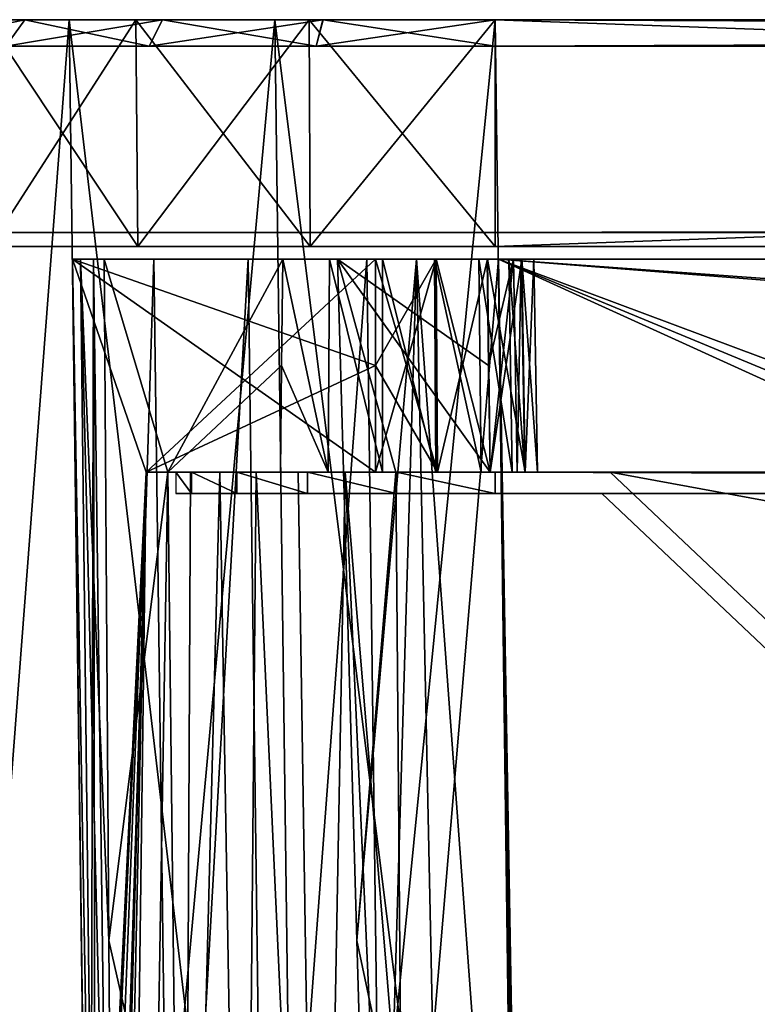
# Model space of a CAD drawing. Header units: millimetres. Extents: x -75 to 75, y -5 to 37.
# Tile 30 of 161: x -68 to -54, y 18 to 37. Entities that reach past the tile are written whole.
import ezdxf

# ---------------------------------------------------------------- set-up
doc = ezdxf.new("R2010")
doc.units = ezdxf.units.MM
doc.header["$LTSCALE"] = 81.481481
for name, color, linetype in [('10', 7, 'CONTINUOUS'), ('13', 7, 'CONTINUOUS'), ('14', 7, 'CONTINUOUS'), ('16', 7, 'CONTINUOUS'), ('17', 7, 'CONTINUOUS'), ('19', 7, 'CONTINUOUS'), ('2', 7, 'CONTINUOUS'), ('21', 7, 'CONTINUOUS'), ('22', 7, 'CONTINUOUS'), ('27', 7, 'CONTINUOUS'), ('28', 7, 'CONTINUOUS'), ('47', 7, 'CONTINUOUS'), ('48', 7, 'CONTINUOUS'), ('51', 7, 'CONTINUOUS'), ('52', 7, 'CONTINUOUS'), ('552', 7, 'CONTINUOUS'), ('553', 7, 'CONTINUOUS'), ('555', 7, 'CONTINUOUS'), ('556', 7, 'CONTINUOUS'), ('559', 7, 'CONTINUOUS'), ('560', 7, 'CONTINUOUS'), ('562', 7, 'CONTINUOUS'), ('564', 7, 'CONTINUOUS'), ('565', 7, 'CONTINUOUS'), ('566', 7, 'CONTINUOUS'), ('59', 7, 'CONTINUOUS'), ('6', 7, 'CONTINUOUS'), ('60', 7, 'CONTINUOUS'), ('61', 7, 'CONTINUOUS'), ('62', 7, 'CONTINUOUS'), ('76', 7, 'CONTINUOUS'), ('77', 7, 'CONTINUOUS'), ('78', 7, 'CONTINUOUS'), ('79', 7, 'CONTINUOUS'), ('8', 7, 'CONTINUOUS'), ('80', 7, 'CONTINUOUS'), ('81', 7, 'CONTINUOUS'), ('84', 7, 'CONTINUOUS'), ('9', 7, 'CONTINUOUS')]:
    doc.layers.add(name, color=color, linetype=linetype)

msp = doc.modelspace()

# ---------------------------------------------------------------- linework, layer by layer
at = {"layer": '10', "color": 251, "linetype": 'Continuous', "true_color": 0x565d62}
for points in [[(-66.517, 0, 102.372), (-67.001, 37, 102.857), (-70.314, 37, 100.314), (-66.517, 0, 102.372)], [(-69.83, 0, 99.83), (-66.517, 0, 102.372), (-70.314, 37, 100.314), (-69.83, 0, 99.83)], [(-62.658, 0, 103.97), (-63.142, 37, 104.455), (-67.001, 37, 102.857), (-62.658, 0, 103.97)], [(-66.517, 0, 102.372), (-62.658, 0, 103.97), (-67.001, 37, 102.857), (-66.517, 0, 102.372)], [(-58.517, 0, 104.516), (-59.001, 37, 105), (-63.142, 37, 104.455), (-58.517, 0, 104.516)], [(-62.658, 0, 103.97), (-58.517, 0, 104.516), (-63.142, 37, 104.455), (-62.658, 0, 103.97)]]:
    msp.add_3dface(points, dxfattribs=at)
at = {"layer": '13', "color": 251, "linetype": 'Continuous', "true_color": 0x565d62}
for points in [[(-66.618, 7.836, -45.555), (-66.94, 32.5, 28.274), (-66.612, 7.416, -44.726), (-66.618, 7.836, -45.555)], [(-66.612, 7.416, -44.726), (-66.94, 32.5, 28.274), (-66.608, 7.109, -44.044), (-66.612, 7.416, -44.726)], [(-66.607, 7.031, -43.584), (-66.94, 32.5, 28.274), (-66.607, 7.031, 27.829), (-66.607, 7.031, -43.584)], [(-66.608, 7.109, -44.044), (-66.94, 32.5, 28.274), (-66.607, 7.031, -43.584), (-66.608, 7.109, -44.044)], [(-66.607, 7.032, -88.608), (-66.94, 32.5, -88.941), (-66.751, 18.04, -60.719), (-66.607, 7.032, -88.608)], [(-66.751, 18.04, 53.281), (-66.607, 7.031, 34.671), (-66.94, 32.5, 34.226), (-66.751, 18.04, 53.281)], [(-66.751, 18.04, -60.719), (-66.94, 32.5, 28.274), (-66.751, 18.04, -53.281), (-66.751, 18.04, -60.719)], [(-66.623, 8.287, 60.799), (-66.686, 13.042, 60.76), (-66.94, 32.5, 88.941), (-66.623, 8.287, 60.799)], [(-66.618, 7.836, 68.445), (-66.622, 8.169, 67.499), (-66.94, 32.5, 88.941), (-66.618, 7.836, 68.445)], [(-66.612, 7.416, 69.274), (-66.618, 7.836, 68.445), (-66.94, 32.5, 88.941), (-66.612, 7.416, 69.274)], [(-66.608, 7.109, 69.956), (-66.612, 7.416, 69.274), (-66.94, 32.5, 88.941), (-66.608, 7.109, 69.956)], [(-66.94, 32.5, -88.941), (-66.94, 32.5, 28.274), (-66.751, 18.04, -60.719), (-66.94, 32.5, -88.941)], [(-66.607, 7.031, 70.416), (-66.608, 7.109, 69.956), (-66.94, 32.5, 88.941), (-66.607, 7.031, 70.416)], [(-66.607, 7.031, 88.5), (-66.607, 7.031, 70.416), (-66.94, 32.5, 88.941), (-66.607, 7.031, 88.5)], [(-66.607, 7.032, 88.608), (-66.607, 7.031, 88.554), (-66.94, 32.5, 88.941), (-66.607, 7.032, 88.608)], [(-66.686, 13.033, -53.24), (-66.94, 32.5, 28.274), (-66.623, 8.287, -53.201), (-66.686, 13.033, -53.24)], [(-66.607, 7.031, 88.554), (-66.607, 7.031, 88.5), (-66.94, 32.5, 88.941), (-66.607, 7.031, 88.554)], [(-66.751, 18.04, -53.281), (-66.94, 32.5, 28.274), (-66.686, 13.033, -53.24), (-66.751, 18.04, -53.281)], [(-66.751, 18.04, 60.719), (-66.751, 18.04, 53.281), (-66.94, 32.5, 88.941), (-66.751, 18.04, 60.719)], [(-66.622, 8.169, 67.499), (-66.623, 8.287, 66.548), (-66.94, 32.5, 88.941), (-66.622, 8.169, 67.499)], [(-66.622, 8.169, -46.501), (-66.94, 32.5, 28.274), (-66.618, 7.836, -45.555), (-66.622, 8.169, -46.501)], [(-66.623, 8.287, -47.452), (-66.94, 32.5, 28.274), (-66.622, 8.169, -46.501), (-66.623, 8.287, -47.452)], [(-66.623, 8.287, -53.201), (-66.94, 32.5, 28.274), (-66.623, 8.287, -47.452), (-66.623, 8.287, -53.201)], [(-66.94, 32.5, 88.941), (-66.751, 18.04, 53.281), (-66.94, 32.5, 34.226), (-66.94, 32.5, 88.941)], [(-66.686, 13.042, 60.76), (-66.751, 18.04, 60.719), (-66.94, 32.5, 88.941), (-66.686, 13.042, 60.76)], [(-66.623, 8.287, 66.548), (-66.623, 8.287, 60.799), (-66.94, 32.5, 88.941), (-66.623, 8.287, 66.548)]]:
    msp.add_3dface(points, dxfattribs=at)
at = {"layer": '14', "color": 251, "linetype": 'Continuous', "true_color": 0x565d62}
for points in [[(-58.608, 7.032, 96.607), (-58.941, 32.5, 96.94), (58.941, 32.5, 96.94), (-58.608, 7.032, 96.607)], [(-58.554, 7.031, 96.607), (-58.608, 7.032, 96.607), (58.941, 32.5, 96.94), (-58.554, 7.031, 96.607)], [(-58.5, 7.031, 96.607), (-58.554, 7.031, 96.607), (58.941, 32.5, 96.94), (-58.5, 7.031, 96.607)], [(-2.359, 18.04, 96.751), (-58.5, 7.031, 96.607), (58.941, 32.5, 96.94), (-2.359, 18.04, 96.751)]]:
    msp.add_3dface(points, dxfattribs=at)
at = {"layer": '16', "color": 251, "linetype": 'Continuous', "true_color": 0x565d62}
for points in [[(-2.487, 28.04, -96.882), (2.487, 28.04, -96.882), (-58.941, 32.5, -96.94), (-2.487, 28.04, -96.882)], [(-58.608, 7.032, -96.607), (-58.554, 7.031, -96.607), (-58.941, 32.5, -96.94), (-58.608, 7.032, -96.607)], [(-2.862, 9.265, -96.636), (-2.776, 11.512, -96.666), (-58.941, 32.5, -96.94), (-2.862, 9.265, -96.636)], [(2.487, 28.04, -96.882), (58.941, 32.5, -96.94), (-58.941, 32.5, -96.94), (2.487, 28.04, -96.882)], [(-2.946, 7.031, -96.607), (-2.862, 9.265, -96.636), (-58.941, 32.5, -96.94), (-2.946, 7.031, -96.607)], [(-58.5, 7.031, -96.607), (-2.946, 7.031, -96.607), (-58.941, 32.5, -96.94), (-58.5, 7.031, -96.607)], [(-58.554, 7.031, -96.607), (-58.5, 7.031, -96.607), (-58.941, 32.5, -96.94), (-58.554, 7.031, -96.607)], [(-2.776, 11.512, -96.666), (-2.487, 28.04, -96.882), (-58.941, 32.5, -96.94), (-2.776, 11.512, -96.666)]]:
    msp.add_3dface(points, dxfattribs=at)
at = {"layer": '17', "color": 251, "linetype": 'Continuous', "true_color": 0x565d62}
for points in [[(-66.94, 32.5, -88.941), (-66.607, 7.032, -88.608), (-66.496, 7.053, -89.94), (-66.94, 32.5, -88.941)], [(-66.94, 32.5, -88.941), (-66.496, 7.053, -89.94), (-66.791, 32.5, -90.482), (-66.94, 32.5, -88.941)], [(-66.347, 32.5, -91.966), (-66.791, 32.5, -90.482), (-66.257, 19.696, -91.599), (-66.347, 32.5, -91.966)], [(-66.791, 32.5, -90.482), (-66.164, 7.069, -91.233), (-66.257, 19.696, -91.599), (-66.791, 32.5, -90.482)], [(-66.496, 7.053, -89.94), (-66.164, 7.069, -91.233), (-66.791, 32.5, -90.482), (-66.496, 7.053, -89.94)], [(-61.966, 32.5, -96.347), (-61.599, 19.696, -96.257), (-60.482, 32.5, -96.791), (-61.966, 32.5, -96.347)], [(-61.233, 7.069, -96.164), (-60.482, 32.5, -96.791), (-61.599, 19.696, -96.257), (-61.233, 7.069, -96.164)], [(-59.944, 7.053, -96.495), (-60.482, 32.5, -96.791), (-61.233, 7.069, -96.164), (-59.944, 7.053, -96.495)], [(-58.608, 7.032, -96.607), (-60.482, 32.5, -96.791), (-59.944, 7.053, -96.495), (-58.608, 7.032, -96.607)], [(-58.608, 7.032, -96.607), (-58.941, 32.5, -96.94), (-60.482, 32.5, -96.791), (-58.608, 7.032, -96.607)]]:
    msp.add_3dface(points, dxfattribs=at)
at = {"layer": '19', "color": 251, "linetype": 'Continuous', "true_color": 0x565d62}
for points in [[(-66.607, 7.032, 88.608), (-66.94, 32.5, 88.941), (-66.549, 32.5, 91.413), (-66.607, 7.032, 88.608)], [(-66.607, 7.032, 88.608), (-66.549, 32.5, 91.413), (-66.507, 7.052, 89.869), (-66.607, 7.032, 88.608)], [(-66.507, 7.052, 89.869), (-66.549, 32.5, 91.413), (-66.213, 7.068, 91.088), (-66.507, 7.052, 89.869)], [(-66.549, 32.5, 91.413), (-65.413, 32.5, 93.643), (-66.213, 7.068, 91.088), (-66.549, 32.5, 91.413)], [(-66.213, 7.068, 91.088), (-65.413, 32.5, 93.643), (-65.077, 7.086, 93.315), (-66.213, 7.068, 91.088)], [(-65.413, 32.5, 93.643), (-63.643, 32.5, 95.413), (-65.077, 7.086, 93.315), (-65.413, 32.5, 93.643)], [(-65.077, 7.086, 93.315), (-63.643, 32.5, 95.413), (-63.308, 7.086, 95.082), (-65.077, 7.086, 93.315)], [(-63.643, 32.5, 95.413), (-61.413, 32.5, 96.549), (-63.308, 7.086, 95.082), (-63.643, 32.5, 95.413)], [(-63.308, 7.086, 95.082), (-61.413, 32.5, 96.549), (-61.08, 7.068, 96.216), (-63.308, 7.086, 95.082)], [(-61.413, 32.5, 96.549), (-58.941, 32.5, 96.94), (-61.08, 7.068, 96.216), (-61.413, 32.5, 96.549)], [(-58.941, 32.5, 96.94), (-58.608, 7.032, 96.607), (-61.08, 7.068, 96.216), (-58.941, 32.5, 96.94)]]:
    msp.add_3dface(points, dxfattribs=at)
at = {"layer": '2', "color": 251, "linetype": 'Continuous', "true_color": 0x565d62}
for points in [[(-65.749, 37, 100.691), (-68.546, 37, 98.546), (-70.314, 37, 100.314), (-65.749, 37, 100.691)], [(-67.001, 37, 102.857), (-65.749, 37, 100.691), (-70.314, 37, 100.314), (-67.001, 37, 102.857)], [(-65.751, 37, -100.692), (-62.495, 37, -102.04), (-70.314, 37, -100.314), (-65.751, 37, -100.692)], [(-70.314, 37, -100.314), (-62.495, 37, -102.04), (-67.001, 37, -102.857), (-70.314, 37, -100.314)], [(-68.546, 37, -98.546), (-65.751, 37, -100.692), (-70.314, 37, -100.314), (-68.546, 37, -98.546)], [(-62.493, 37, 102.04), (-65.749, 37, 100.691), (-67.001, 37, 102.857), (-62.493, 37, 102.04)], [(-58.999, 37, 102.5), (-62.493, 37, 102.04), (-67.001, 37, 102.857), (-58.999, 37, 102.5)], [(59.001, 37, 102.5), (-58.999, 37, 102.5), (-67.001, 37, 102.857), (59.001, 37, 102.5)], [(-62.495, 37, -102.04), (-59.001, 37, -102.5), (-67.001, 37, -102.857), (-62.495, 37, -102.04)], [(-67.001, 37, -102.857), (-59.001, 37, -102.5), (67.001, 37, -102.857), (-67.001, 37, -102.857)], [(-67.001, 37, 102.857), (-63.142, 37, 104.455), (67.001, 37, 102.857), (-67.001, 37, 102.857)], [(-63.142, 37, -104.455), (-67.001, 37, -102.857), (63.142, 37, -104.455), (-63.142, 37, -104.455)], [(63.142, 37, -104.455), (-67.001, 37, -102.857), (67.001, 37, -102.857), (63.142, 37, -104.455)], [(59.001, 37, 102.5), (-67.001, 37, 102.857), (67.001, 37, 102.857), (59.001, 37, 102.5)], [(-63.142, 37, 104.455), (-59.001, 37, 105), (63.142, 37, 104.455), (-63.142, 37, 104.455)], [(67.001, 37, 102.857), (-63.142, 37, 104.455), (63.142, 37, 104.455), (67.001, 37, 102.857)], [(-59.001, 37, -105), (-63.142, 37, -104.455), (59.001, 37, -105), (-59.001, 37, -105)], [(59.001, 37, -105), (-63.142, 37, -104.455), (63.142, 37, -104.455), (59.001, 37, -105)], [(-59.001, 37, -102.5), (59.001, 37, -102.5), (67.001, 37, -102.857), (-59.001, 37, -102.5)], [(63.142, 37, 104.455), (-59.001, 37, 105), (-16.148, 37, 105), (63.142, 37, 104.455)]]:
    msp.add_3dface(points, dxfattribs=at)
at = {"layer": '21', "color": 251, "linetype": 'Continuous', "true_color": 0x565d62}
for points in [[(59.001, 37, -102.5), (-59.001, 37, -102.5), (59.001, 32.741, -102.426), (59.001, 37, -102.5)], [(-59.001, 37, -102.5), (-59.001, 32.741, -102.426), (59.001, 32.741, -102.426), (-59.001, 37, -102.5)]]:
    msp.add_3dface(points, dxfattribs=at)
at = {"layer": '22', "color": 251, "linetype": 'Continuous', "true_color": 0x565d62}
for points in [[(-58.999, 37, 102.5), (59.001, 37, 102.5), (-58.999, 32.741, 102.426), (-58.999, 37, 102.5)], [(59.001, 37, 102.5), (59.001, 32.741, 102.426), (-58.999, 32.741, 102.426), (59.001, 37, 102.5)]]:
    msp.add_3dface(points, dxfattribs=at)
at = {"layer": '27', "color": 251, "linetype": 'Continuous', "true_color": 0x565d62}
for points in [[(-68.546, 37, 98.546), (-65.749, 37, 100.691), (-68.493, 32.741, 98.493), (-68.546, 37, 98.546)], [(-68.493, 32.741, 98.493), (-65.749, 37, 100.691), (-65.712, 32.741, 100.627), (-68.493, 32.741, 98.493)], [(-65.749, 37, 100.691), (-62.493, 37, 102.04), (-65.712, 32.741, 100.627), (-65.749, 37, 100.691)], [(-65.712, 32.741, 100.627), (-62.493, 37, 102.04), (-62.474, 32.741, 101.968), (-65.712, 32.741, 100.627)], [(-62.493, 37, 102.04), (-58.999, 37, 102.5), (-62.474, 32.741, 101.968), (-62.493, 37, 102.04)], [(-58.999, 37, 102.5), (-58.999, 32.741, 102.426), (-62.474, 32.741, 101.968), (-58.999, 37, 102.5)]]:
    msp.add_3dface(points, dxfattribs=at)
at = {"layer": '28', "color": 251, "linetype": 'Continuous', "true_color": 0x565d62}
for points in [[(-65.751, 37, -100.692), (-68.546, 37, -98.546), (-65.714, 32.741, -100.627), (-65.751, 37, -100.692)], [(-65.714, 32.741, -100.627), (-68.546, 37, -98.546), (-68.494, 32.741, -98.494), (-65.714, 32.741, -100.627)], [(-62.476, 32.741, -101.968), (-65.751, 37, -100.692), (-65.714, 32.741, -100.627), (-62.476, 32.741, -101.968)], [(-62.495, 37, -102.04), (-65.751, 37, -100.692), (-62.476, 32.741, -101.968), (-62.495, 37, -102.04)], [(-59.001, 32.741, -102.426), (-62.495, 37, -102.04), (-62.476, 32.741, -101.968), (-59.001, 32.741, -102.426)], [(-59.001, 37, -102.5), (-62.495, 37, -102.04), (-59.001, 32.741, -102.426), (-59.001, 37, -102.5)]]:
    msp.add_3dface(points, dxfattribs=at)
at = {"layer": '47', "color": 251, "linetype": 'Continuous', "true_color": 0x565d62}
for points in [[(-65.898, 2.5, 34.75), (-65.898, 2.5, 27.75), (-65.558, 28.5, 28.204), (-65.898, 2.5, 34.75)], [(-65.558, 28.5, 34.296), (-65.898, 2.5, 34.75), (-65.558, 28.5, 28.204), (-65.558, 28.5, 34.296)]]:
    msp.add_3dface(points, dxfattribs=at)
at = {"layer": '48', "color": 251, "linetype": 'Continuous', "true_color": 0x565d62}
for points in [[(-65.149, 28.5, -90.869), (-65.363, 15.746, -90.759), (-64.848, 2.5, -92.3), (-65.149, 28.5, -90.869)], [(-64.727, 28.5, -91.822), (-65.149, 28.5, -90.869), (-64.848, 2.5, -92.3), (-64.727, 28.5, -91.822)], [(-64.171, 28.5, -92.702), (-64.727, 28.5, -91.822), (-64.848, 2.5, -92.3), (-64.171, 28.5, -92.702)], [(-63.731, 2.5, -93.731), (-64.171, 28.5, -92.702), (-64.848, 2.5, -92.3), (-63.731, 2.5, -93.731)], [(-63.491, 28.5, -93.491), (-64.171, 28.5, -92.702), (-63.731, 2.5, -93.731), (-63.491, 28.5, -93.491)], [(-62.3, 2.5, -94.848), (-63.491, 28.5, -93.491), (-63.731, 2.5, -93.731), (-62.3, 2.5, -94.848)], [(-62.702, 28.5, -94.171), (-63.491, 28.5, -93.491), (-62.3, 2.5, -94.848), (-62.702, 28.5, -94.171)], [(-61.822, 28.5, -94.727), (-62.702, 28.5, -94.171), (-62.3, 2.5, -94.848), (-61.822, 28.5, -94.727)], [(-60.641, 2.5, -95.582), (-61.822, 28.5, -94.727), (-62.3, 2.5, -94.848), (-60.641, 2.5, -95.582)], [(-60.869, 28.5, -95.149), (-61.822, 28.5, -94.727), (-60.759, 15.746, -95.363), (-60.869, 28.5, -95.149)], [(-60.641, 2.5, -95.582), (-60.759, 15.746, -95.363), (-61.822, 28.5, -94.727), (-60.641, 2.5, -95.582)]]:
    msp.add_3dface(points, dxfattribs=at)
at = {"layer": '51', "color": 251, "linetype": 'Continuous', "true_color": 0x565d62}
for points in [[(-66.347, 32.5, -91.966), (-65.149, 28.5, -90.869), (-62.991, 32.5, -89.15), (-66.347, 32.5, -91.966)], [(-66.347, 32.5, -91.966), (-66.257, 19.696, -91.599), (-65.149, 28.5, -90.869), (-66.347, 32.5, -91.966)], [(-62.991, 32.5, -89.15), (-65.149, 28.5, -90.869), (-63.014, 30.501, -89.124), (-62.991, 32.5, -89.15)], [(-63.014, 30.501, -89.124), (-65.149, 28.5, -90.869), (-63.036, 28.5, -89.097), (-63.014, 30.501, -89.124)], [(-66.257, 19.696, -91.599), (-65.363, 15.746, -90.759), (-65.149, 28.5, -90.869), (-66.257, 19.696, -91.599)], [(-66.257, 19.696, -91.599), (-66.164, 7.069, -91.233), (-65.363, 15.746, -90.759), (-66.257, 19.696, -91.599)]]:
    msp.add_3dface(points, dxfattribs=at)
at = {"layer": '52', "color": 251, "linetype": 'Continuous', "true_color": 0x565d62}
for points in [[(-66.94, 32.5, 34.226), (-66.607, 7.031, 34.671), (-65.558, 28.5, 34.296), (-66.94, 32.5, 34.226)], [(-66.94, 32.5, 34.226), (-65.558, 28.5, 34.296), (-61.25, 32.5, 34.226), (-66.94, 32.5, 34.226)], [(-61.25, 32.5, 34.226), (-65.558, 28.5, 34.296), (-61.25, 30.501, 34.261), (-61.25, 32.5, 34.226)], [(-61.25, 30.501, 34.261), (-65.558, 28.5, 34.296), (-61.25, 28.5, 34.296), (-61.25, 30.501, 34.261)], [(-65.558, 28.5, 34.296), (-66.607, 7.031, 34.671), (-66.557, 6.733, 34.676), (-65.558, 28.5, 34.296)], [(-66.421, 6.463, 34.681), (-65.558, 28.5, 34.296), (-66.557, 6.733, 34.676), (-66.421, 6.463, 34.681)], [(-66.16, 5.96, 34.69), (-65.558, 28.5, 34.296), (-66.421, 6.463, 34.681), (-66.16, 5.96, 34.69)], [(-66.051, 5.405, 34.699), (-65.558, 28.5, 34.296), (-66.16, 5.96, 34.69), (-66.051, 5.405, 34.699)], [(-65.898, 2.5, 34.75), (-65.558, 28.5, 34.296), (-66.051, 5.405, 34.699), (-65.898, 2.5, 34.75)]]:
    msp.add_3dface(points, dxfattribs=at)
at = {"layer": '552', "linetype": 'Continuous'}
for points in [[(-65, 28.5, -89), (-64.706, 28.5, 30.854), (-64.706, 28.5, -90.854), (-65, 28.5, -89)], [(-65, 28.5, 29), (-64.706, 28.5, 30.854), (-65, 28.5, -89), (-65, 28.5, 29)], [(-64.706, 28.5, 30.854), (-63.854, 28.5, 32.527), (-64.706, 28.5, -90.854), (-64.706, 28.5, 30.854)], [(-64.706, 28.5, -90.854), (-63.854, 28.5, 32.527), (-63.854, 28.5, -92.527), (-64.706, 28.5, -90.854)], [(-62.701, 28.5, -90.905), (-63.854, 28.5, -92.527), (-62.739, 28.5, 31.239), (-62.701, 28.5, -90.905)], [(-62.701, 28.5, -91.573), (-63.854, 28.5, -92.527), (-62.701, 28.5, -90.905), (-62.701, 28.5, -91.573)], [(-62.527, 28.5, -93.854), (-63.854, 28.5, -92.527), (-62.701, 28.5, -91.573), (-62.527, 28.5, -93.854)], [(-63.854, 28.5, -92.527), (-63.854, 28.5, 32.527), (-62.739, 28.5, 31.239), (-63.854, 28.5, -92.527)], [(-63.854, 28.5, 32.527), (-62.527, 28.5, 33.854), (-62.739, 28.5, 31.239), (-63.854, 28.5, 32.527)], [(-62.739, 28.5, 31.239), (-62.527, 28.5, 33.854), (-62.59, 28.5, 31.89), (-62.739, 28.5, 31.239)], [(-62.701, 28.5, -90.905), (-62.739, 28.5, 31.239), (-62.59, 28.5, 30.588), (-62.701, 28.5, -90.905)], [(-62.412, 28.5, -92.174), (-62.527, 28.5, -93.854), (-62.701, 28.5, -91.573), (-62.412, 28.5, -92.174)], [(-62.412, 28.5, -90.304), (-62.701, 28.5, -90.905), (-62.59, 28.5, 30.588), (-62.412, 28.5, -90.304)], [(-62.59, 28.5, 31.89), (-62.527, 28.5, 33.854), (-62.174, 28.5, 32.412), (-62.59, 28.5, 31.89)], [(-62.174, 28.5, 30.066), (-62.412, 28.5, -90.304), (-62.59, 28.5, 30.588), (-62.174, 28.5, 30.066)], [(-60.854, 28.5, -94.706), (-62.527, 28.5, -93.854), (-61.239, 28.5, -92.739), (-60.854, 28.5, -94.706)], [(-61.239, 28.5, -92.739), (-62.527, 28.5, -93.854), (-61.89, 28.5, -92.59), (-61.239, 28.5, -92.739)], [(-61.89, 28.5, -92.59), (-62.527, 28.5, -93.854), (-62.412, 28.5, -92.174), (-61.89, 28.5, -92.59)], [(-62.527, 28.5, 33.854), (-60.854, 28.5, 34.706), (-62.174, 28.5, 32.412), (-62.527, 28.5, 33.854)], [(-61.89, 28.5, -89.887), (-62.412, 28.5, -90.304), (-62.174, 28.5, 30.066), (-61.89, 28.5, -89.887)], [(-62.174, 28.5, 32.412), (-60.854, 28.5, 34.706), (-61.573, 28.5, 32.701), (-62.174, 28.5, 32.412)], [(-61.573, 28.5, 29.776), (-61.89, 28.5, -89.887), (-62.174, 28.5, 30.066), (-61.573, 28.5, 29.776)], [(-61.239, 28.5, -89.739), (-61.89, 28.5, -89.887), (-61.573, 28.5, 29.776), (-61.239, 28.5, -89.739)], [(-61.573, 28.5, 32.701), (-60.854, 28.5, 34.706), (-60.905, 28.5, 32.701), (-61.573, 28.5, 32.701)], [(-60.905, 28.5, 29.776), (-61.239, 28.5, -89.739), (-61.573, 28.5, 29.776), (-60.905, 28.5, 29.776)], [(-60.854, 28.5, -94.706), (-61.239, 28.5, -92.739), (-60.588, 28.5, -92.59), (-60.854, 28.5, -94.706)], [(-60.588, 28.5, -89.887), (-61.239, 28.5, -89.739), (-60.905, 28.5, 29.776), (-60.588, 28.5, -89.887)], [(-60.905, 28.5, 32.701), (-60.854, 28.5, 34.706), (-60.304, 28.5, 32.412), (-60.905, 28.5, 32.701)], [(-60.304, 28.5, 30.066), (-60.588, 28.5, -89.887), (-60.905, 28.5, 29.776), (-60.304, 28.5, 30.066)], [(-59.776, 28.5, -91.573), (-60.854, 28.5, -94.706), (-60.066, 28.5, -92.174), (-59.776, 28.5, -91.573)], [(-60.066, 28.5, -92.174), (-60.854, 28.5, -94.706), (-60.588, 28.5, -92.59), (-60.066, 28.5, -92.174)], [(-60.854, 28.5, 34.706), (-59, 28.5, 35), (-60.304, 28.5, 32.412), (-60.854, 28.5, 34.706)], [(-59, 28.5, -95), (-60.854, 28.5, -94.706), (-59.776, 28.5, -91.573), (-59, 28.5, -95)], [(-60.066, 28.5, -90.304), (-60.588, 28.5, -89.887), (-60.304, 28.5, 30.066), (-60.066, 28.5, -90.304)], [(-60.304, 28.5, 32.412), (-59, 28.5, 35), (-59.887, 28.5, 31.89), (-60.304, 28.5, 32.412)], [(-59.887, 28.5, 30.588), (-60.066, 28.5, -90.304), (-60.304, 28.5, 30.066), (-59.887, 28.5, 30.588)], [(-59.776, 28.5, -90.905), (-60.066, 28.5, -90.304), (-59.887, 28.5, 30.588), (-59.776, 28.5, -90.905)], [(-59.887, 28.5, 31.89), (-59, 28.5, 35), (-59.739, 28.5, 31.239), (-59.887, 28.5, 31.89)], [(-59.739, 28.5, 31.239), (-59.776, 28.5, -90.905), (-59.887, 28.5, 30.588), (-59.739, 28.5, 31.239)], [(-59.776, 28.5, -91.573), (-59.776, 28.5, -90.905), (-59, 28.5, 35), (-59.776, 28.5, -91.573)], [(-59.739, 28.5, 31.239), (-59, 28.5, 35), (-59.776, 28.5, -90.905), (-59.739, 28.5, 31.239)], [(-59, 28.5, 35), (-59, 28.5, -95), (-59.776, 28.5, -91.573), (-59, 28.5, 35)], [(-56.841, 28.5, 26.729), (-56.841, 28.5, -86.954), (-59, 28.5, -95), (-56.841, 28.5, 26.729)], [(-56.841, 28.5, -86.954), (56.841, 28.5, -86.954), (-59, 28.5, -95), (-56.841, 28.5, -86.954)], [(-56.841, 28.5, 26.729), (-59, 28.5, -95), (-59, 28.5, 35), (-56.841, 28.5, 26.729)], [(59, 28.5, 35), (-56.841, 28.5, 26.729), (-59, 28.5, 35), (59, 28.5, 35)], [(-59, 28.5, -95), (56.841, 28.5, -86.954), (59, 28.5, -95), (-59, 28.5, -95)], [(56.841, 28.5, 26.729), (-56.841, 28.5, 26.729), (59, 28.5, 35), (56.841, 28.5, 26.729)]]:
    msp.add_3dface(points, dxfattribs=at)
at = {"layer": '553', "linetype": 'Continuous'}
for points in [[(-65, 28.1, 29), (-65, 28.1, -89), (-64.706, 28.1, -90.854), (-65, 28.1, 29)], [(-64.706, 28.1, 30.854), (-65, 28.1, 29), (-64.706, 28.1, -90.854), (-64.706, 28.1, 30.854)], [(-63.854, 28.1, -92.527), (-64.706, 28.1, 30.854), (-64.706, 28.1, -90.854), (-63.854, 28.1, -92.527)], [(-63.854, 28.1, 32.527), (-64.706, 28.1, 30.854), (-63.854, 28.1, -92.527), (-63.854, 28.1, 32.527)], [(-62.739, 28.1, 31.239), (-63.854, 28.1, 32.527), (-62.701, 28.1, -90.905), (-62.739, 28.1, 31.239)], [(-63.854, 28.1, -92.527), (-62.527, 28.1, -93.854), (-62.701, 28.1, -91.573), (-63.854, 28.1, -92.527)], [(-63.854, 28.1, 32.527), (-62.739, 28.1, 31.239), (-62.59, 28.1, 31.89), (-63.854, 28.1, 32.527)], [(-62.527, 28.1, 33.854), (-63.854, 28.1, 32.527), (-62.59, 28.1, 31.89), (-62.527, 28.1, 33.854)], [(-63.854, 28.1, 32.527), (-63.854, 28.1, -92.527), (-62.701, 28.1, -91.573), (-63.854, 28.1, 32.527)], [(-62.701, 28.1, -91.573), (-62.701, 28.1, -90.905), (-63.854, 28.1, 32.527), (-62.701, 28.1, -91.573)], [(-62.739, 28.1, 31.239), (-62.701, 28.1, -90.905), (-62.59, 28.1, 30.588), (-62.739, 28.1, 31.239)], [(-62.701, 28.1, -90.905), (-62.412, 28.1, -90.304), (-62.59, 28.1, 30.588), (-62.701, 28.1, -90.905)], [(-62.701, 28.1, -91.573), (-62.527, 28.1, -93.854), (-62.412, 28.1, -92.174), (-62.701, 28.1, -91.573)], [(-62.59, 28.1, 30.588), (-62.412, 28.1, -90.304), (-62.174, 28.1, 30.066), (-62.59, 28.1, 30.588)], [(-62.174, 28.1, 32.412), (-62.527, 28.1, 33.854), (-62.59, 28.1, 31.89), (-62.174, 28.1, 32.412)], [(-62.527, 28.1, -93.854), (-60.854, 28.1, -94.706), (-62.412, 28.1, -92.174), (-62.527, 28.1, -93.854)], [(-61.573, 28.1, 32.701), (-62.527, 28.1, 33.854), (-62.174, 28.1, 32.412), (-61.573, 28.1, 32.701)], [(-60.905, 28.1, 32.701), (-62.527, 28.1, 33.854), (-61.573, 28.1, 32.701), (-60.905, 28.1, 32.701)], [(-60.854, 28.1, 34.706), (-62.527, 28.1, 33.854), (-60.905, 28.1, 32.701), (-60.854, 28.1, 34.706)], [(-62.412, 28.1, -90.304), (-61.89, 28.1, -89.887), (-62.174, 28.1, 30.066), (-62.412, 28.1, -90.304)], [(-62.412, 28.1, -92.174), (-60.854, 28.1, -94.706), (-61.89, 28.1, -92.59), (-62.412, 28.1, -92.174)], [(-62.174, 28.1, 30.066), (-61.89, 28.1, -89.887), (-61.573, 28.1, 29.776), (-62.174, 28.1, 30.066)], [(-61.89, 28.1, -89.887), (-61.239, 28.1, -89.739), (-61.573, 28.1, 29.776), (-61.89, 28.1, -89.887)], [(-60.854, 28.1, -94.706), (-61.239, 28.1, -92.739), (-61.89, 28.1, -92.59), (-60.854, 28.1, -94.706)], [(-61.573, 28.1, 29.776), (-61.239, 28.1, -89.739), (-60.905, 28.1, 29.776), (-61.573, 28.1, 29.776)], [(-61.239, 28.1, -92.739), (-60.854, 28.1, -94.706), (-60.588, 28.1, -92.59), (-61.239, 28.1, -92.739)], [(-61.239, 28.1, -89.739), (-60.588, 28.1, -89.887), (-60.905, 28.1, 29.776), (-61.239, 28.1, -89.739)], [(-60.905, 28.1, 29.776), (-60.588, 28.1, -89.887), (-60.304, 28.1, 30.066), (-60.905, 28.1, 29.776)], [(-60.304, 28.1, 32.412), (-60.854, 28.1, 34.706), (-60.905, 28.1, 32.701), (-60.304, 28.1, 32.412)], [(-60.854, 28.1, -94.706), (-59, 28.1, -95), (-60.588, 28.1, -92.59), (-60.854, 28.1, -94.706)], [(-59.887, 28.1, 31.89), (-60.854, 28.1, 34.706), (-60.304, 28.1, 32.412), (-59.887, 28.1, 31.89)], [(-59, 28.1, 35), (-60.854, 28.1, 34.706), (-59.887, 28.1, 31.89), (-59, 28.1, 35)], [(-60.588, 28.1, -92.59), (-59, 28.1, -95), (-60.066, 28.1, -92.174), (-60.588, 28.1, -92.59)], [(-60.588, 28.1, -89.887), (-60.066, 28.1, -90.304), (-60.304, 28.1, 30.066), (-60.588, 28.1, -89.887)], [(-60.304, 28.1, 30.066), (-60.066, 28.1, -90.304), (-59.887, 28.1, 30.588), (-60.304, 28.1, 30.066)], [(-60.066, 28.1, -92.174), (-59, 28.1, -95), (-59.776, 28.1, -91.573), (-60.066, 28.1, -92.174)], [(-60.066, 28.1, -90.304), (-59.776, 28.1, -90.905), (-59.887, 28.1, 30.588), (-60.066, 28.1, -90.304)], [(-59.739, 28.1, 31.239), (-59, 28.1, 35), (-59.887, 28.1, 31.89), (-59.739, 28.1, 31.239)], [(-59.887, 28.1, 30.588), (-59.776, 28.1, -90.905), (-59.739, 28.1, 31.239), (-59.887, 28.1, 30.588)], [(-59.776, 28.1, -91.573), (-59, 28.1, -95), (-59.776, 28.1, -90.905), (-59.776, 28.1, -91.573)], [(-59.776, 28.1, -90.905), (-59, 28.1, -95), (-59.739, 28.1, 31.239), (-59.776, 28.1, -90.905)], [(-59, 28.1, -95), (-59, 28.1, 35), (-59.739, 28.1, 31.239), (-59, 28.1, -95)], [(59, 28.1, -95), (-57, 28.1, -87), (-59, 28.1, -95), (59, 28.1, -95)], [(-57, 28.1, -87), (-59, 28.1, 35), (-59, 28.1, -95), (-57, 28.1, -87)], [(-57, 28.1, -87), (-57, 28.1, -30), (-59, 28.1, 35), (-57, 28.1, -87)], [(-57, 28.1, -30), (-57, 28.1, 27), (-59, 28.1, 35), (-57, 28.1, -30)], [(-57, 28.1, 27), (0, 28.1, 27), (-59, 28.1, 35), (-57, 28.1, 27)], [(-59, 28.1, 35), (57, 28.1, 27), (59, 28.1, 35), (-59, 28.1, 35)], [(0, 28.1, 27), (57, 28.1, 27), (-59, 28.1, 35), (0, 28.1, 27)], [(0, 28.1, -87), (-57, 28.1, -87), (59, 28.1, -95), (0, 28.1, -87)]]:
    msp.add_3dface(points, dxfattribs=at)
at = {"layer": '555', "linetype": 'Continuous'}
msp.add_3dface([(-57, 28.1, -87), (0, 28.1, -87), (-38.5, 10.6, -12), (-57, 28.1, -87)], dxfattribs=at)
at = {"layer": '556', "linetype": 'Continuous'}
for points in [[(-57, 28.1, -30), (-38.5, 10.6, -12), (-38.5, 10.6, 20), (-57, 28.1, -30)], [(-57, 28.1, -30), (-57, 28.1, -87), (-38.5, 10.6, -12), (-57, 28.1, -30)], [(-57, 28.1, 27), (-57, 28.1, -30), (-38.5, 10.6, 20), (-57, 28.1, 27)]]:
    msp.add_3dface(points, dxfattribs=at)
at = {"layer": '559', "linetype": 'Continuous'}
for points in [[(56.841, 28.5, -86.954), (-56.841, 28.5, -86.954), (38.341, 11, -11.954), (56.841, 28.5, -86.954)], [(-56.841, 28.5, -86.954), (-38.341, 11, -11.954), (38.341, 11, -11.954), (-56.841, 28.5, -86.954)]]:
    msp.add_3dface(points, dxfattribs=at)
at = {"layer": '560', "linetype": 'Continuous'}
for points in [[(-56.841, 28.5, 26.729), (-38.341, 11, 19.729), (-38.341, 11, -11.954), (-56.841, 28.5, 26.729)], [(-56.841, 28.5, -86.954), (-56.841, 28.5, 26.729), (-38.341, 11, -11.954), (-56.841, 28.5, -86.954)]]:
    msp.add_3dface(points, dxfattribs=at)
at = {"layer": '562', "linetype": 'Continuous'}
for points in [[(-59, 28.5, 35), (-59, 28.1, 35), (59, 28.1, 35), (-59, 28.5, 35)], [(59, 28.5, 35), (-59, 28.5, 35), (59, 28.1, 35), (59, 28.5, 35)]]:
    msp.add_3dface(points, dxfattribs=at)
at = {"layer": '564', "linetype": 'Continuous'}
for points in [[(-64.706, 28.5, 30.854), (-65, 28.5, 29), (-64.706, 28.1, 30.854), (-64.706, 28.5, 30.854)], [(-65, 28.5, 29), (-65, 28.1, 29), (-64.706, 28.1, 30.854), (-65, 28.5, 29)], [(-64.706, 28.5, 30.854), (-64.706, 28.1, 30.854), (-63.854, 28.1, 32.527), (-64.706, 28.5, 30.854)], [(-63.854, 28.5, 32.527), (-64.706, 28.5, 30.854), (-63.854, 28.1, 32.527), (-63.854, 28.5, 32.527)], [(-62.527, 28.5, 33.854), (-63.854, 28.5, 32.527), (-62.527, 28.1, 33.854), (-62.527, 28.5, 33.854)], [(-63.854, 28.5, 32.527), (-63.854, 28.1, 32.527), (-62.527, 28.1, 33.854), (-63.854, 28.5, 32.527)], [(-60.854, 28.5, 34.706), (-62.527, 28.5, 33.854), (-60.854, 28.1, 34.706), (-60.854, 28.5, 34.706)], [(-62.527, 28.5, 33.854), (-62.527, 28.1, 33.854), (-60.854, 28.1, 34.706), (-62.527, 28.5, 33.854)], [(-60.854, 28.5, 34.706), (-60.854, 28.1, 34.706), (-59, 28.1, 35), (-60.854, 28.5, 34.706)], [(-59, 28.5, 35), (-60.854, 28.5, 34.706), (-59, 28.1, 35), (-59, 28.5, 35)]]:
    msp.add_3dface(points, dxfattribs=at)
at = {"layer": '565', "linetype": 'Continuous'}
msp.add_3dface([(0, 28.1, 27), (-57, 28.1, 27), (-38.5, 10.6, 20), (0, 28.1, 27)], dxfattribs=at)
at = {"layer": '566', "linetype": 'Continuous'}
msp.add_3dface([(-56.841, 28.5, 26.729), (56.841, 28.5, 26.729), (-38.341, 11, 19.729), (-56.841, 28.5, 26.729)], dxfattribs=at)
at = {"layer": '59', "color": 251, "linetype": 'Continuous', "true_color": 0x565d62}
for points in [[(-61.25, 32.5, 28.274), (-60.111, 32.5, 28.5), (-61.25, 30.501, 28.239), (-61.25, 32.5, 28.274)], [(-61.25, 30.501, 28.239), (-60.111, 32.5, 28.5), (-61.25, 28.5, 28.204), (-61.25, 30.501, 28.239)], [(-61.25, 28.5, 28.204), (-60.111, 32.5, 28.5), (-60.084, 28.5, 28.436), (-61.25, 28.5, 28.204)], [(-60.111, 32.5, 34), (-61.25, 32.5, 34.226), (-60.084, 28.5, 34.064), (-60.111, 32.5, 34)], [(-61.25, 32.5, 34.226), (-61.25, 30.501, 34.261), (-60.084, 28.5, 34.064), (-61.25, 32.5, 34.226)], [(-59.096, 28.5, 33.404), (-60.111, 32.5, 34), (-60.084, 28.5, 34.064), (-59.096, 28.5, 33.404)], [(-59.145, 32.5, 33.355), (-60.111, 32.5, 34), (-59.096, 28.5, 33.404), (-59.145, 32.5, 33.355)], [(-60.111, 32.5, 28.5), (-59.145, 32.5, 29.145), (-60.084, 28.5, 28.436), (-60.111, 32.5, 28.5)], [(-60.084, 28.5, 28.436), (-59.145, 32.5, 29.145), (-59.096, 28.5, 29.096), (-60.084, 28.5, 28.436)], [(-58.436, 28.5, 32.416), (-59.145, 32.5, 33.355), (-59.096, 28.5, 33.404), (-58.436, 28.5, 32.416)], [(-58.5, 32.5, 32.389), (-59.145, 32.5, 33.355), (-58.436, 28.5, 32.416), (-58.5, 32.5, 32.389)], [(-59.145, 32.5, 29.145), (-58.5, 32.5, 30.111), (-59.096, 28.5, 29.096), (-59.145, 32.5, 29.145)], [(-59.096, 28.5, 29.096), (-58.5, 32.5, 30.111), (-58.436, 28.5, 30.084), (-59.096, 28.5, 29.096)], [(-58.5, 32.5, 30.111), (-58.274, 32.5, 31.25), (-58.436, 28.5, 30.084), (-58.5, 32.5, 30.111)], [(-58.204, 28.5, 31.25), (-58.5, 32.5, 32.389), (-58.436, 28.5, 32.416), (-58.204, 28.5, 31.25)], [(-58.274, 32.5, 31.25), (-58.5, 32.5, 32.389), (-58.204, 28.5, 31.25), (-58.274, 32.5, 31.25)], [(-58.436, 28.5, 30.084), (-58.274, 32.5, 31.25), (-58.204, 28.5, 31.25), (-58.436, 28.5, 30.084)], [(-61.25, 30.501, 34.261), (-61.25, 28.5, 34.296), (-60.084, 28.5, 34.064), (-61.25, 30.501, 34.261)]]:
    msp.add_3dface(points, dxfattribs=at)
at = {"layer": '6', "color": 251, "linetype": 'Continuous', "true_color": 0x565d62}
for points in [[(-59.001, 37, 105), (-58.517, 0, 104.516), (-16.148, 37, 105), (-59.001, 37, 105)], [(-58.517, 0, 104.516), (-15.825, 0, 104.516), (-16.148, 37, 105), (-58.517, 0, 104.516)]]:
    msp.add_3dface(points, dxfattribs=at)
at = {"layer": '60', "color": 251, "linetype": 'Continuous', "true_color": 0x565d62}
for points in [[(-66.94, 32.5, 28.274), (-61.25, 30.501, 28.239), (-61.25, 28.5, 28.204), (-66.94, 32.5, 28.274)], [(-66.607, 7.031, 27.829), (-66.94, 32.5, 28.274), (-65.558, 28.5, 28.204), (-66.607, 7.031, 27.829)], [(-65.558, 28.5, 28.204), (-66.94, 32.5, 28.274), (-61.25, 28.5, 28.204), (-65.558, 28.5, 28.204)], [(-66.94, 32.5, 28.274), (-61.25, 32.5, 28.274), (-61.25, 30.501, 28.239), (-66.94, 32.5, 28.274)], [(-66.607, 7.031, 27.829), (-65.558, 28.5, 28.204), (-66.16, 5.96, 27.81), (-66.607, 7.031, 27.829)], [(-66.16, 5.96, 27.81), (-65.558, 28.5, 28.204), (-66.051, 5.405, 27.801), (-66.16, 5.96, 27.81)], [(-65.558, 28.5, 28.204), (-65.898, 2.5, 27.75), (-66.051, 5.405, 27.801), (-65.558, 28.5, 28.204)]]:
    msp.add_3dface(points, dxfattribs=at)
at = {"layer": '61', "color": 251, "linetype": 'Continuous', "true_color": 0x565d62}
for points in [[(-62.991, 32.5, -89.15), (-63.014, 30.501, -89.124), (-62.138, 28.5, -88.591), (-62.991, 32.5, -89.15)], [(-62.115, 32.5, -88.657), (-62.991, 32.5, -89.15), (-62.138, 28.5, -88.591), (-62.115, 32.5, -88.657)], [(-61.117, 28.5, -88.445), (-62.115, 32.5, -88.657), (-62.138, 28.5, -88.591), (-61.117, 28.5, -88.445)], [(-61.12, 32.5, -88.515), (-62.115, 32.5, -88.657), (-61.117, 28.5, -88.445), (-61.12, 32.5, -88.515)], [(-60.113, 28.5, -88.679), (-61.12, 32.5, -88.515), (-61.117, 28.5, -88.445), (-60.113, 28.5, -88.679)], [(-60.141, 32.5, -88.743), (-61.12, 32.5, -88.515), (-60.113, 28.5, -88.679), (-60.141, 32.5, -88.743)], [(-59.262, 28.5, -89.262), (-60.141, 32.5, -88.743), (-60.113, 28.5, -88.679), (-59.262, 28.5, -89.262)], [(-59.311, 32.5, -89.311), (-60.141, 32.5, -88.743), (-59.262, 28.5, -89.262), (-59.311, 32.5, -89.311)], [(-58.743, 32.5, -90.141), (-59.311, 32.5, -89.311), (-58.679, 28.5, -90.113), (-58.743, 32.5, -90.141)], [(-58.679, 28.5, -90.113), (-59.311, 32.5, -89.311), (-59.262, 28.5, -89.262), (-58.679, 28.5, -90.113)], [(-59.15, 32.5, -92.991), (-58.657, 32.5, -92.115), (-59.124, 30.501, -93.014), (-59.15, 32.5, -92.991)], [(-59.124, 30.501, -93.014), (-58.657, 32.5, -92.115), (-59.097, 28.5, -93.036), (-59.124, 30.501, -93.014)], [(-59.097, 28.5, -93.036), (-58.657, 32.5, -92.115), (-58.591, 28.5, -92.138), (-59.097, 28.5, -93.036)], [(-58.445, 28.5, -91.117), (-58.743, 32.5, -90.141), (-58.679, 28.5, -90.113), (-58.445, 28.5, -91.117)], [(-58.515, 32.5, -91.12), (-58.743, 32.5, -90.141), (-58.445, 28.5, -91.117), (-58.515, 32.5, -91.12)], [(-58.657, 32.5, -92.115), (-58.515, 32.5, -91.12), (-58.591, 28.5, -92.138), (-58.657, 32.5, -92.115)], [(-58.591, 28.5, -92.138), (-58.515, 32.5, -91.12), (-58.445, 28.5, -91.117), (-58.591, 28.5, -92.138)], [(-63.014, 30.501, -89.124), (-63.036, 28.5, -89.097), (-62.138, 28.5, -88.591), (-63.014, 30.501, -89.124)]]:
    msp.add_3dface(points, dxfattribs=at)
at = {"layer": '62', "color": 251, "linetype": 'Continuous', "true_color": 0x565d62}
for points in [[(-61.966, 32.5, -96.347), (-59.124, 30.501, -93.014), (-59.097, 28.5, -93.036), (-61.966, 32.5, -96.347)], [(-61.966, 32.5, -96.347), (-59.15, 32.5, -92.991), (-59.124, 30.501, -93.014), (-61.966, 32.5, -96.347)], [(-60.869, 28.5, -95.149), (-61.966, 32.5, -96.347), (-59.097, 28.5, -93.036), (-60.869, 28.5, -95.149)], [(-61.599, 19.696, -96.257), (-61.966, 32.5, -96.347), (-60.869, 28.5, -95.149), (-61.599, 19.696, -96.257)], [(-61.599, 19.696, -96.257), (-60.869, 28.5, -95.149), (-60.759, 15.746, -95.363), (-61.599, 19.696, -96.257)], [(-61.233, 7.069, -96.164), (-61.599, 19.696, -96.257), (-60.759, 15.746, -95.363), (-61.233, 7.069, -96.164)]]:
    msp.add_3dface(points, dxfattribs=at)
at = {"layer": '76', "color": 250, "linetype": 'Continuous', "true_color": 0x1c1c1c}
for points in [[(71.5, 37, -89.001), (-71.5, 37, 88.999), (71.5, 37, 89.001), (71.5, 37, -89.001)], [(-71.5, 37, -89.001), (-71.5, 37, 88.999), (71.5, 37, -89.001), (-71.5, 37, -89.001)], [(-71.5, 37, 88.999), (-71.074, 37, 92.234), (71.5, 37, 89.001), (-71.5, 37, 88.999)], [(-71.074, 37, -92.236), (-71.5, 37, -89.001), (71.074, 37, -92.236), (-71.074, 37, -92.236)], [(71.074, 37, -92.236), (-71.5, 37, -89.001), (71.5, 37, -89.001), (71.074, 37, -92.236)], [(71.5, 37, 89.001), (-71.074, 37, 92.234), (71.074, 37, 92.236), (71.5, 37, 89.001)], [(-71.074, 37, 92.234), (-69.825, 37, 95.249), (71.074, 37, 92.236), (-71.074, 37, 92.234)], [(-69.825, 37, -95.251), (-71.074, 37, -92.236), (69.825, 37, -95.251), (-69.825, 37, -95.251)], [(69.825, 37, -95.251), (-71.074, 37, -92.236), (71.074, 37, -92.236), (69.825, 37, -95.251)], [(71.074, 37, 92.236), (-69.825, 37, 95.249), (69.825, 37, 95.251), (71.074, 37, 92.236)], [(-67.839, 37, -97.839), (-69.825, 37, -95.251), (67.839, 37, -97.839), (-67.839, 37, -97.839)], [(67.839, 37, -97.839), (-69.825, 37, -95.251), (69.825, 37, -95.251), (67.839, 37, -97.839)], [(-69.825, 37, 95.249), (-67.838, 37, 97.838), (69.825, 37, 95.251), (-69.825, 37, 95.249)], [(65.251, 37, -99.825), (-67.839, 37, -97.839), (67.839, 37, -97.839), (65.251, 37, -99.825)], [(-65.251, 37, -99.825), (-67.839, 37, -97.839), (65.251, 37, -99.825), (-65.251, 37, -99.825)], [(-67.838, 37, 97.838), (-65.249, 37, 99.825), (67.839, 37, 97.839), (-67.838, 37, 97.838)], [(69.825, 37, 95.251), (-67.838, 37, 97.838), (67.839, 37, 97.839), (69.825, 37, 95.251)], [(62.236, 37, -101.074), (-65.251, 37, -99.825), (65.251, 37, -99.825), (62.236, 37, -101.074)], [(-62.236, 37, -101.074), (-65.251, 37, -99.825), (62.236, 37, -101.074), (-62.236, 37, -101.074)], [(-65.249, 37, 99.825), (-62.234, 37, 101.074), (65.251, 37, 99.825), (-65.249, 37, 99.825)], [(67.839, 37, 97.839), (-65.249, 37, 99.825), (65.251, 37, 99.825), (67.839, 37, 97.839)], [(-59.001, 37, -101.5), (-62.236, 37, -101.074), (59.001, 37, -101.5), (-59.001, 37, -101.5)], [(59.001, 37, -101.5), (-62.236, 37, -101.074), (62.236, 37, -101.074), (59.001, 37, -101.5)], [(65.251, 37, 99.825), (-62.234, 37, 101.074), (62.236, 37, 101.074), (65.251, 37, 99.825)], [(-62.234, 37, 101.074), (-58.999, 37, 101.5), (62.236, 37, 101.074), (-62.234, 37, 101.074)], [(62.236, 37, 101.074), (-58.999, 37, 101.5), (59.001, 37, 101.5), (62.236, 37, 101.074)]]:
    msp.add_3dface(points, dxfattribs=at)
at = {"layer": '77', "color": 251, "linetype": 'Continuous', "true_color": 0x464b4f}
for points in [[(-57, 33, -87), (-57, 33, 27), (-71.5, 33, -89.001), (-57, 33, -87)], [(-71.5, 33, -89.001), (-57, 33, 27), (-71.5, 33, 88.999), (-71.5, 33, -89.001)], [(-71.5, 33, 88.999), (-57, 33, 27), (71.5, 33, 89.001), (-71.5, 33, 88.999)], [(57, 33, -87), (-57, 33, -87), (-71.5, 33, -89.001), (57, 33, -87)], [(57, 33, -87), (-71.5, 33, -89.001), (71.5, 33, -89.001), (57, 33, -87)], [(-71.074, 33, 92.234), (-71.5, 33, 88.999), (71.5, 33, 89.001), (-71.074, 33, 92.234)], [(-71.5, 33, -89.001), (-71.074, 33, -92.236), (71.5, 33, -89.001), (-71.5, 33, -89.001)], [(71.074, 33, 92.236), (-71.074, 33, 92.234), (71.5, 33, 89.001), (71.074, 33, 92.236)], [(-69.825, 33, 95.249), (-71.074, 33, 92.234), (71.074, 33, 92.236), (-69.825, 33, 95.249)], [(71.5, 33, -89.001), (-71.074, 33, -92.236), (71.074, 33, -92.236), (71.5, 33, -89.001)], [(-71.074, 33, -92.236), (-69.825, 33, -95.251), (71.074, 33, -92.236), (-71.074, 33, -92.236)], [(69.825, 33, 95.251), (-69.825, 33, 95.249), (71.074, 33, 92.236), (69.825, 33, 95.251)], [(-67.838, 33, 97.838), (-69.825, 33, 95.249), (69.825, 33, 95.251), (-67.838, 33, 97.838)], [(71.074, 33, -92.236), (-69.825, 33, -95.251), (69.825, 33, -95.251), (71.074, 33, -92.236)], [(-69.825, 33, -95.251), (-67.839, 33, -97.839), (69.825, 33, -95.251), (-69.825, 33, -95.251)], [(-67.839, 33, -97.839), (-65.251, 33, -99.825), (67.839, 33, -97.839), (-67.839, 33, -97.839)], [(69.825, 33, -95.251), (-67.839, 33, -97.839), (67.839, 33, -97.839), (69.825, 33, -95.251)], [(67.839, 33, 97.839), (-67.838, 33, 97.838), (69.825, 33, 95.251), (67.839, 33, 97.839)], [(-65.249, 33, 99.825), (-67.838, 33, 97.838), (67.839, 33, 97.839), (-65.249, 33, 99.825)], [(-65.251, 33, -99.825), (-62.236, 33, -101.074), (65.251, 33, -99.825), (-65.251, 33, -99.825)], [(67.839, 33, -97.839), (-65.251, 33, -99.825), (65.251, 33, -99.825), (67.839, 33, -97.839)], [(65.251, 33, 99.825), (-65.249, 33, 99.825), (67.839, 33, 97.839), (65.251, 33, 99.825)], [(62.236, 33, 101.074), (-65.249, 33, 99.825), (65.251, 33, 99.825), (62.236, 33, 101.074)], [(-62.234, 33, 101.074), (-65.249, 33, 99.825), (62.236, 33, 101.074), (-62.234, 33, 101.074)], [(65.251, 33, -99.825), (-62.236, 33, -101.074), (62.236, 33, -101.074), (65.251, 33, -99.825)], [(-62.236, 33, -101.074), (-59.001, 33, -101.5), (62.236, 33, -101.074), (-62.236, 33, -101.074)], [(59.001, 33, 101.5), (-62.234, 33, 101.074), (62.236, 33, 101.074), (59.001, 33, 101.5)], [(-58.999, 33, 101.5), (-62.234, 33, 101.074), (59.001, 33, 101.5), (-58.999, 33, 101.5)], [(62.236, 33, -101.074), (-59.001, 33, -101.5), (59.001, 33, -101.5), (62.236, 33, -101.074)], [(-57, 33, 27), (57, 33, 27), (71.5, 33, 89.001), (-57, 33, 27)]]:
    msp.add_3dface(points, dxfattribs=at)
at = {"layer": '78', "color": 250, "linetype": 'Continuous', "true_color": 0x1c1c1c}
for points in [[(57, 33.01, -87), (57, 33.01, 27), (-57, 33.01, -87), (57, 33.01, -87)], [(57, 33.01, 27), (-57, 33.01, 27), (-57, 33.01, -87), (57, 33.01, 27)]]:
    msp.add_3dface(points, dxfattribs=at)
at = {"layer": '79', "color": 250, "linetype": 'Continuous', "true_color": 0x1c1c1c}
for points in [[(-59.001, 37, -101.5), (59.001, 37, -101.5), (-59.001, 36.5, -102), (-59.001, 37, -101.5)], [(-59.001, 36.5, -102), (59.001, 37, -101.5), (59.001, 36.5, -102), (-59.001, 36.5, -102)]]:
    msp.add_3dface(points, dxfattribs=at)
at = {"layer": '8', "color": 251, "linetype": 'Continuous', "true_color": 0x565d62}
for points in [[(-58.517, 0, -104.516), (-59.001, 37, -105), (59.001, 37, -105), (-58.517, 0, -104.516)], [(58.517, 0, -104.516), (-58.517, 0, -104.516), (59.001, 37, -105), (58.517, 0, -104.516)]]:
    msp.add_3dface(points, dxfattribs=at)
at = {"layer": '80', "color": 250, "linetype": 'Continuous', "true_color": 0x1c1c1c}
for points in [[(59.001, 37, 101.5), (-58.999, 37, 101.5), (59.001, 36.5, 102), (59.001, 37, 101.5)], [(59.001, 36.5, 102), (-58.999, 37, 101.5), (-58.999, 36.5, 102), (59.001, 36.5, 102)]]:
    msp.add_3dface(points, dxfattribs=at)
at = {"layer": '81', "color": 250, "linetype": 'Continuous', "true_color": 0x1c1c1c}
for points in [[(-70.259, 36.5, -95.501), (-67.839, 37, -97.839), (-68.193, 36.5, -98.193), (-70.259, 36.5, -95.501)], [(-69.825, 37, -95.251), (-67.839, 37, -97.839), (-70.259, 36.5, -95.501), (-69.825, 37, -95.251)], [(-68.193, 36.5, -98.193), (-65.251, 37, -99.825), (-65.501, 36.5, -100.259), (-68.193, 36.5, -98.193)], [(-67.839, 37, -97.839), (-65.251, 37, -99.825), (-68.193, 36.5, -98.193), (-67.839, 37, -97.839)], [(-65.501, 36.5, -100.259), (-62.236, 37, -101.074), (-62.366, 36.5, -101.557), (-65.501, 36.5, -100.259)], [(-65.251, 37, -99.825), (-62.236, 37, -101.074), (-65.501, 36.5, -100.259), (-65.251, 37, -99.825)], [(-59.001, 37, -101.5), (-59.001, 36.5, -102), (-62.366, 36.5, -101.557), (-59.001, 37, -101.5)], [(-62.236, 37, -101.074), (-59.001, 37, -101.5), (-62.366, 36.5, -101.557), (-62.236, 37, -101.074)]]:
    msp.add_3dface(points, dxfattribs=at)
at = {"layer": '84', "color": 250, "linetype": 'Continuous', "true_color": 0x1c1c1c}
for points in [[(-67.838, 37, 97.838), (-69.825, 37, 95.249), (-68.192, 36.5, 98.192), (-67.838, 37, 97.838)], [(-65.499, 36.5, 100.258), (-67.838, 37, 97.838), (-68.192, 36.5, 98.192), (-65.499, 36.5, 100.258)], [(-65.249, 37, 99.825), (-67.838, 37, 97.838), (-65.499, 36.5, 100.258), (-65.249, 37, 99.825)], [(-62.364, 36.5, 101.557), (-65.249, 37, 99.825), (-65.499, 36.5, 100.258), (-62.364, 36.5, 101.557)], [(-62.234, 37, 101.074), (-65.249, 37, 99.825), (-62.364, 36.5, 101.557), (-62.234, 37, 101.074)], [(-58.999, 36.5, 102), (-62.234, 37, 101.074), (-62.364, 36.5, 101.557), (-58.999, 36.5, 102)], [(-58.999, 37, 101.5), (-62.234, 37, 101.074), (-58.999, 36.5, 102), (-58.999, 37, 101.5)]]:
    msp.add_3dface(points, dxfattribs=at)
at = {"layer": '9', "color": 251, "linetype": 'Continuous', "true_color": 0x565d62}
for points in [[(-69.83, 0, -99.83), (-70.314, 37, -100.314), (-67.001, 37, -102.857), (-69.83, 0, -99.83)], [(-66.517, 0, -102.372), (-69.83, 0, -99.83), (-67.001, 37, -102.857), (-66.517, 0, -102.372)], [(-66.517, 0, -102.372), (-67.001, 37, -102.857), (-63.142, 37, -104.455), (-66.517, 0, -102.372)], [(-62.658, 0, -103.97), (-66.517, 0, -102.372), (-63.142, 37, -104.455), (-62.658, 0, -103.97)], [(-62.658, 0, -103.97), (-63.142, 37, -104.455), (-59.001, 37, -105), (-62.658, 0, -103.97)], [(-58.517, 0, -104.516), (-62.658, 0, -103.97), (-59.001, 37, -105), (-58.517, 0, -104.516)]]:
    msp.add_3dface(points, dxfattribs=at)

doc.saveas('drawing.dxf')
